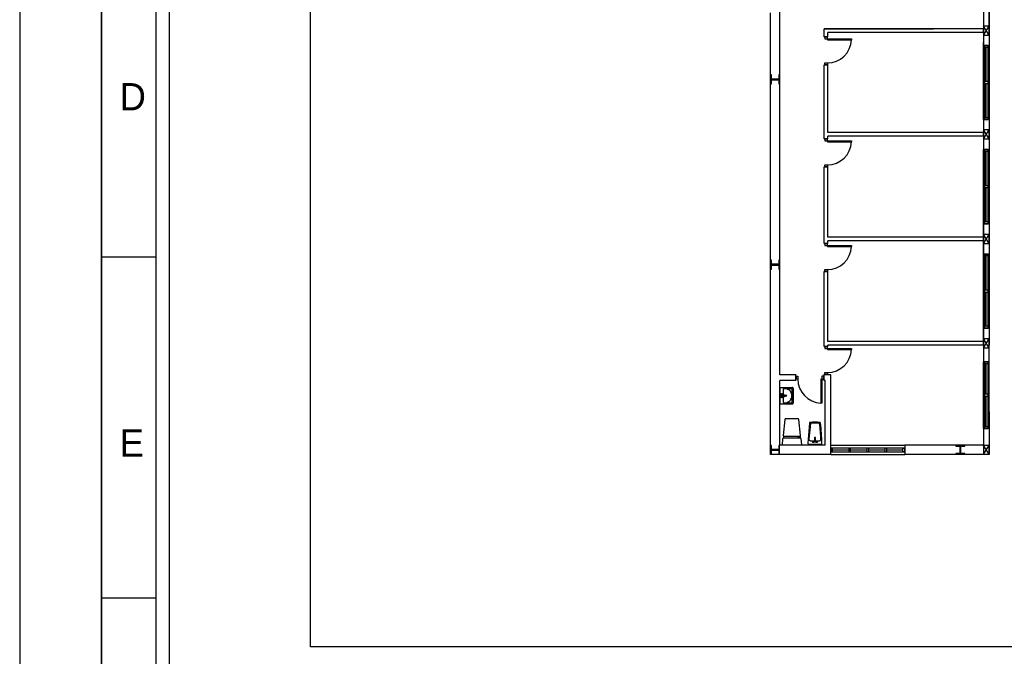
# Model space of a CAD drawing. Header units: millimetres. Extents: x -559 to 10735, y -2326 to 222.
# Tile 60 of 256: x 499 to 571, y -827 to -780. Entities that reach past the tile are written whole.
import ezdxf

# ---------------------------------------------------------------- set-up
doc = ezdxf.new("R2010")
doc.units = ezdxf.units.MM
doc.header["$LTSCALE"] = 4
doc.layers.add('Modelo', color=251, linetype='Continuous')
doc.layers.add('Planta Baixa', color=251, linetype='Continuous')

# ---------------------------------------------------------------- blocks, each defined once
blk = doc.blocks.new('AUW01D3S-flat-8-flat-1')
at = {"color": 9}
for p, q in [((-0.075, 0), (-0.075, 1.8)), ((0.075, 0), (0.075, 1.8))]:
    blk.add_line(p, q, dxfattribs=at)
blk = doc.blocks.new('AUD18D1S-flat-18-flat-1')
at = {"color": 9}
for p, q in [((-0.075, 1.8), (0.075, 1.8)), ((0.075, 0), (-0.075, 0))]:
    blk.add_line(p, q, dxfattribs=at)
blk = doc.blocks.new('AUD19D1S-flat-18-flat-1')
at = {"color": 9}
for p, q in [((0, 1.8), (0, 1.8)), ((0, 0), (0, 0))]:
    blk.add_line(p, q, dxfattribs=at)
blk = doc.blocks.new('AUD37D1S-flat-50-flat-1')
at = {"color": 9}
for p, q in [((-0.05, 0.05), (-0.05, 0)), ((0.05, 0.05), (-0.05, 0.05)), ((-0.05, 0), (0.05, 0)), ((0.05, 0), (0.05, 0.05))]:
    blk.add_line(p, q, dxfattribs=at)
at = {"color": 9, "oblique": 36.8699, "width": 1.25, "flags": 3}
for p in [(-0.05, 0.05), (0, 0.05), (0.05, 0.05)]:
    blk.add_attdef('JAMBPT', p, '', height=0.00632, rotation=153.4349, dxfattribs=at)
at = {"color": 9, "width": 0.5, "flags": 3}
for p in [(-0.05, 0.05), (0, 0.05)]:
    blk.add_attdef('JAMBPT', p, '', height=0.01, rotation=90, dxfattribs=at)
blk = doc.blocks.new('AUD37D1S-flat-49-flat-1')
at = {"color": 9}
for p, q in [((-0.05, 0), (0.05, 0)), ((-0.05, -0.05), (-0.05, 0)), ((0.05, 0), (0.05, -0.05)), ((0.05, -0.05), (-0.05, -0.05))]:
    blk.add_line(p, q, dxfattribs=at)
at = {"color": 9, "text_generation_flag": 4, "flags": 3}
for p, height, rotation, width in [((-0.05, -0.05), 0.00632, 206.5651, 1.25), ((-0.05, -0.05), 0.01, 270, 0.5), ((0, -0.05), 0.00632, 206.5651, 1.25), ((0, -0.05), 0.01, 270, 0.5), ((0.05, -0.05), 0.00632, 206.5651, 1.25)]:
    blk.add_attdef('JAMBPT', p, '', height=height, rotation=rotation, dxfattribs=dict(at, width=width))
blk = doc.blocks.new('AUD40D1S-flat-16-flat-1')
at = {"color": 9}
for p, q in [((-0.05, 0.9), (-0.05, -0.9)), ((0.05, 0.9), (-0.05, 0.9)), ((0.05, -0.9), (0.05, 0.9)), ((-0.05, -0.9), (0.05, -0.9))]:
    blk.add_line(p, q, dxfattribs=at)
blk = doc.blocks.new('AUD40D1S-flat-15-flat-1')
at = {"color": 9}
for p, q in [((-0.05, 0.9), (-0.05, -0.9)), ((0.05, 0.9), (-0.05, 0.9)), ((0.05, -0.9), (0.05, 0.9)), ((-0.05, -0.9), (0.05, -0.9))]:
    blk.add_line(p, q, dxfattribs=at)
blk = doc.blocks.new('AUD37D1S-flat-48-flat-1')
at = {"color": 9}
for p, q in [((-0.05, 0.05), (-0.05, 0)), ((0.05, 0.05), (-0.05, 0.05)), ((-0.05, 0), (0.05, 0)), ((0.05, 0), (0.05, 0.05))]:
    blk.add_line(p, q, dxfattribs=at)
at = {"color": 9, "oblique": 36.8699, "width": 1.25, "flags": 3}
for p in [(-0.05, 0.05), (0, 0.05), (0.05, 0.05)]:
    blk.add_attdef('JAMBPT', p, '', height=0.00632, rotation=153.4349, dxfattribs=at)
at = {"color": 9, "width": 0.5, "flags": 3}
for p in [(-0.05, 0.05), (0, 0.05)]:
    blk.add_attdef('JAMBPT', p, '', height=0.01, rotation=90, dxfattribs=at)
blk = doc.blocks.new('AUW01D1S-flat-20-flat-1')
at = {"color": 9}
blk.add_line((0, -0.4125), (0, 0.4125), dxfattribs=at)
blk = doc.blocks.new('AUW01D1S-flat-19-flat-1')
at = {"color": 9}
blk.add_line((0, -0.4125), (0, 0.4125), dxfattribs=at)
blk = doc.blocks.new('AUW01D3S-flat-7-flat-1')
at = {"color": 9}
for p, q in [((-0.075, 0), (-0.075, 2)), ((0.075, 0), (0.075, 2))]:
    blk.add_line(p, q, dxfattribs=at)
blk = doc.blocks.new('AUD18D1S-flat-17-flat-1')
at = {"color": 9}
for p, q in [((-0.075, 2), (0.075, 2)), ((0.075, 0), (-0.075, 0))]:
    blk.add_line(p, q, dxfattribs=at)
blk = doc.blocks.new('AUD19D1S-flat-17-flat-1')
at = {"color": 9}
for p, q in [((0, 2), (0, 2)), ((0, 0), (0, 0))]:
    blk.add_line(p, q, dxfattribs=at)
blk = doc.blocks.new('AUD37D1S-flat-47-flat-1')
at = {"color": 9}
for p, q in [((-0.05, 0.05), (-0.05, 0)), ((0.05, 0.05), (-0.05, 0.05)), ((-0.05, 0), (0.05, 0)), ((0.05, 0), (0.05, 0.05))]:
    blk.add_line(p, q, dxfattribs=at)
at = {"color": 9, "oblique": 36.8699, "width": 1.25, "flags": 3}
for p in [(-0.05, 0.05), (0, 0.05), (0.05, 0.05)]:
    blk.add_attdef('JAMBPT', p, '', height=0.00632, rotation=153.4349, dxfattribs=at)
at = {"color": 9, "width": 0.5, "flags": 3}
for p in [(-0.05, 0.05), (0, 0.05)]:
    blk.add_attdef('JAMBPT', p, '', height=0.01, rotation=90, dxfattribs=at)
blk = doc.blocks.new('AUD37D1S-flat-46-flat-1')
at = {"color": 9}
for p, q in [((-0.05, 0), (0.05, 0)), ((-0.05, -0.05), (-0.05, 0)), ((0.05, 0), (0.05, -0.05)), ((0.05, -0.05), (-0.05, -0.05))]:
    blk.add_line(p, q, dxfattribs=at)
at = {"color": 9, "text_generation_flag": 4, "flags": 3}
for p, height, rotation, width in [((-0.05, -0.05), 0.00632, 206.5651, 1.25), ((-0.05, -0.05), 0.01, 270, 0.5), ((0, -0.05), 0.00632, 206.5651, 1.25), ((0, -0.05), 0.01, 270, 0.5), ((0.05, -0.05), 0.00632, 206.5651, 1.25)]:
    blk.add_attdef('JAMBPT', p, '', height=height, rotation=rotation, dxfattribs=dict(at, width=width))
blk = doc.blocks.new('AUD40D1S-flat-14-flat-1')
at = {"color": 9}
for p, q in [((-0.05, 1), (-0.05, -1)), ((0.05, 1), (-0.05, 1)), ((0.05, -1), (0.05, 1)), ((-0.05, -1), (0.05, -1))]:
    blk.add_line(p, q, dxfattribs=at)
blk = doc.blocks.new('AUD40D1S-flat-13-flat-1')
at = {"color": 9}
for p, q in [((-0.05, 1), (-0.05, -1)), ((0.05, 1), (-0.05, 1)), ((0.05, -1), (0.05, 1)), ((-0.05, -1), (0.05, -1))]:
    blk.add_line(p, q, dxfattribs=at)
blk = doc.blocks.new('AUD37D1S-flat-45-flat-1')
at = {"color": 9}
for p, q in [((-0.05, 0.05), (-0.05, 0)), ((0.05, 0.05), (-0.05, 0.05)), ((-0.05, 0), (0.05, 0)), ((0.05, 0), (0.05, 0.05))]:
    blk.add_line(p, q, dxfattribs=at)
at = {"color": 9, "oblique": 36.8699, "width": 1.25, "flags": 3}
for p in [(-0.05, 0.05), (0, 0.05), (0.05, 0.05)]:
    blk.add_attdef('JAMBPT', p, '', height=0.00632, rotation=153.4349, dxfattribs=at)
at = {"color": 9, "width": 0.5, "flags": 3}
for p in [(-0.05, 0.05), (0, 0.05)]:
    blk.add_attdef('JAMBPT', p, '', height=0.01, rotation=90, dxfattribs=at)
blk = doc.blocks.new('AUW01D1S-flat-18-flat-1')
at = {"color": 9}
blk.add_line((0, -0.4625), (0, 0.4625), dxfattribs=at)
blk = doc.blocks.new('AUW01D1S-flat-17-flat-1')
at = {"color": 9}
blk.add_line((0, -0.4625), (0, 0.4625), dxfattribs=at)
blk = doc.blocks.new('AUW01D3S-flat-6-flat-1')
at = {"color": 9}
for p, q in [((-0.075, 0), (-0.075, 2)), ((0.075, 0), (0.075, 2))]:
    blk.add_line(p, q, dxfattribs=at)
blk = doc.blocks.new('AUD18D1S-flat-16-flat-1')
at = {"color": 9}
for p, q in [((-0.075, 2), (0.075, 2)), ((0.075, 0), (-0.075, 0))]:
    blk.add_line(p, q, dxfattribs=at)
blk = doc.blocks.new('AUD19D1S-flat-16-flat-1')
at = {"color": 9}
for p, q in [((0, 2), (0, 2)), ((0, 0), (0, 0))]:
    blk.add_line(p, q, dxfattribs=at)
blk = doc.blocks.new('AUD37D1S-flat-44-flat-1')
at = {"color": 9}
for p, q in [((-0.05, 0.05), (-0.05, 0)), ((0.05, 0.05), (-0.05, 0.05)), ((-0.05, 0), (0.05, 0)), ((0.05, 0), (0.05, 0.05))]:
    blk.add_line(p, q, dxfattribs=at)
at = {"color": 9, "oblique": 36.8699, "width": 1.25, "flags": 3}
for p in [(-0.05, 0.05), (0, 0.05), (0.05, 0.05)]:
    blk.add_attdef('JAMBPT', p, '', height=0.00632, rotation=153.4349, dxfattribs=at)
at = {"color": 9, "width": 0.5, "flags": 3}
for p in [(-0.05, 0.05), (0, 0.05)]:
    blk.add_attdef('JAMBPT', p, '', height=0.01, rotation=90, dxfattribs=at)
blk = doc.blocks.new('AUD37D1S-flat-43-flat-1')
at = {"color": 9}
for p, q in [((-0.05, 0), (0.05, 0)), ((-0.05, -0.05), (-0.05, 0)), ((0.05, 0), (0.05, -0.05)), ((0.05, -0.05), (-0.05, -0.05))]:
    blk.add_line(p, q, dxfattribs=at)
at = {"color": 9, "text_generation_flag": 4, "flags": 3}
for p, height, rotation, width in [((-0.05, -0.05), 0.00632, 206.5651, 1.25), ((-0.05, -0.05), 0.01, 270, 0.5), ((0, -0.05), 0.00632, 206.5651, 1.25), ((0, -0.05), 0.01, 270, 0.5), ((0.05, -0.05), 0.00632, 206.5651, 1.25)]:
    blk.add_attdef('JAMBPT', p, '', height=height, rotation=rotation, dxfattribs=dict(at, width=width))
blk = doc.blocks.new('AUD40D1S-flat-12-flat-1')
at = {"color": 9}
for p, q in [((-0.05, 1), (-0.05, -1)), ((0.05, 1), (-0.05, 1)), ((0.05, -1), (0.05, 1)), ((-0.05, -1), (0.05, -1))]:
    blk.add_line(p, q, dxfattribs=at)
blk = doc.blocks.new('AUD40D1S-flat-11-flat-1')
at = {"color": 9}
for p, q in [((-0.05, 1), (-0.05, -1)), ((0.05, 1), (-0.05, 1)), ((0.05, -1), (0.05, 1)), ((-0.05, -1), (0.05, -1))]:
    blk.add_line(p, q, dxfattribs=at)
blk = doc.blocks.new('AUD37D1S-flat-42-flat-1')
at = {"color": 9}
for p, q in [((-0.05, 0.05), (-0.05, 0)), ((0.05, 0.05), (-0.05, 0.05)), ((-0.05, 0), (0.05, 0)), ((0.05, 0), (0.05, 0.05))]:
    blk.add_line(p, q, dxfattribs=at)
at = {"color": 9, "oblique": 36.8699, "width": 1.25, "flags": 3}
for p in [(-0.05, 0.05), (0, 0.05), (0.05, 0.05)]:
    blk.add_attdef('JAMBPT', p, '', height=0.00632, rotation=153.4349, dxfattribs=at)
at = {"color": 9, "width": 0.5, "flags": 3}
for p in [(-0.05, 0.05), (0, 0.05)]:
    blk.add_attdef('JAMBPT', p, '', height=0.01, rotation=90, dxfattribs=at)
blk = doc.blocks.new('AUW01D1S-flat-16-flat-1')
at = {"color": 9}
blk.add_line((0, -0.4625), (0, 0.4625), dxfattribs=at)
blk = doc.blocks.new('AUW01D1S-flat-15-flat-1')
at = {"color": 9}
blk.add_line((0, -0.4625), (0, 0.4625), dxfattribs=at)
blk = doc.blocks.new('AUW01D3S-flat-3-flat-1')
at = {"color": 9}
for p, q in [((0, 0.125), (2, 0.125)), ((0, -0.125), (2, -0.125))]:
    blk.add_line(p, q, dxfattribs=at)
blk = doc.blocks.new('AUD18D1S-flat-13-flat-1')
at = {"color": 9}
for p, q in [((0, -0.125), (0, 0.125)), ((2, 0.125), (2, -0.125))]:
    blk.add_line(p, q, dxfattribs=at)
blk = doc.blocks.new('AUD19D1S-flat-13-flat-1')
at = {"color": 9}
for p, q in [((0, 0), (0, 0)), ((2, 0), (2, 0))]:
    blk.add_line(p, q, dxfattribs=at)
blk = doc.blocks.new('AUD37D1S-flat-33-flat-1')
at = {"color": 9}
for p, q in [((0, 0.05), (0, -0.05)), ((0.05, 0.05), (0, 0.05)), ((0.05, -0.05), (0.05, 0.05)), ((0, -0.05), (0.05, -0.05))]:
    blk.add_line(p, q, dxfattribs=at)
at = {"color": 9, "oblique": 36.8699, "width": 1.25, "flags": 3}
for p in [(0.05, 0.05), (0.05, 0), (0.05, -0.05)]:
    blk.add_attdef('JAMBPT', p, '', height=0.00632, rotation=63.4349, dxfattribs=at)
at = {"color": 9, "width": 0.5, "flags": 3}
for p in [(0.05, 0.05), (0.05, 0)]:
    blk.add_attdef('JAMBPT', p, '', height=0.01, dxfattribs=at)
blk = doc.blocks.new('AUD37D1S-flat-32-flat-1')
at = {"color": 9}
for p, q in [((-0.05, 0.05), (0, 0.05)), ((-0.05, -0.05), (-0.05, 0.05)), ((0, 0.05), (0, -0.05)), ((0, -0.05), (-0.05, -0.05))]:
    blk.add_line(p, q, dxfattribs=at)
at = {"color": 9, "text_generation_flag": 4, "flags": 3}
for p, height, rotation, width in [((-0.05, 0.05), 0.01, 180, 0.5), ((-0.05, 0), 0.01, 180, 0.5), ((-0.05, 0.05), 0.00632, 116.5651, 1.25), ((-0.05, 0), 0.00632, 116.5651, 1.25), ((-0.05, -0.05), 0.00632, 116.5651, 1.25)]:
    blk.add_attdef('JAMBPT', p, '', height=height, rotation=rotation, dxfattribs=dict(at, width=width))
blk = doc.blocks.new('AUD40D1S-flat-6-flat-1')
at = {"color": 9}
for p, q in [((-1, 0.05), (-1, -0.05)), ((1, 0.05), (-1, 0.05)), ((1, -0.05), (1, 0.05)), ((-1, -0.05), (1, -0.05))]:
    blk.add_line(p, q, dxfattribs=at)
blk = doc.blocks.new('AUD40D1S-flat-5-flat-1')
at = {"color": 9}
for p, q in [((-1, 0.05), (-1, -0.05)), ((1, 0.05), (-1, 0.05)), ((1, -0.05), (1, 0.05)), ((-1, -0.05), (1, -0.05))]:
    blk.add_line(p, q, dxfattribs=at)
blk = doc.blocks.new('AUD37D1S-flat-31-flat-1')
at = {"color": 9}
for p, q in [((0, 0.05), (0, -0.05)), ((0.05, 0.05), (0, 0.05)), ((0.05, -0.05), (0.05, 0.05)), ((0, -0.05), (0.05, -0.05))]:
    blk.add_line(p, q, dxfattribs=at)
at = {"color": 9, "oblique": 36.8699, "width": 1.25, "flags": 3}
for p in [(0.05, 0.05), (0.05, 0), (0.05, -0.05)]:
    blk.add_attdef('JAMBPT', p, '', height=0.00632, rotation=63.4349, dxfattribs=at)
at = {"color": 9, "width": 0.5, "flags": 3}
for p in [(0.05, 0.05), (0.05, 0)]:
    blk.add_attdef('JAMBPT', p, '', height=0.01, dxfattribs=at)
blk = doc.blocks.new('AUD37D1S-flat-30-flat-1')
at = {"color": 9}
for p, q in [((0, 0.05), (0, -0.05)), ((0.05, 0.05), (0, 0.05)), ((0.05, -0.05), (0.05, 0.05)), ((0, -0.05), (0.05, -0.05))]:
    blk.add_line(p, q, dxfattribs=at)
at = {"color": 9, "oblique": 36.8699, "width": 1.25, "flags": 3}
for p in [(0.05, 0.05), (0.05, 0), (0.05, -0.05)]:
    blk.add_attdef('JAMBPT', p, '', height=0.00632, rotation=63.4349, dxfattribs=at)
at = {"color": 9, "width": 0.5, "flags": 3}
for p in [(0.05, 0.05), (0.05, 0)]:
    blk.add_attdef('JAMBPT', p, '', height=0.01, dxfattribs=at)
blk = doc.blocks.new('AUD37D1S-flat-29-flat-1')
at = {"color": 9}
for p, q in [((0, 0.05), (0, -0.05)), ((0.05, 0.05), (0, 0.05)), ((0.05, -0.05), (0.05, 0.05)), ((0, -0.05), (0.05, -0.05))]:
    blk.add_line(p, q, dxfattribs=at)
at = {"color": 9, "oblique": 36.8699, "width": 1.25, "flags": 3}
for p in [(0.05, 0.05), (0.05, 0), (0.05, -0.05)]:
    blk.add_attdef('JAMBPT', p, '', height=0.00632, rotation=63.4349, dxfattribs=at)
at = {"color": 9, "width": 0.5, "flags": 3}
for p in [(0.05, 0.05), (0.05, 0)]:
    blk.add_attdef('JAMBPT', p, '', height=0.01, dxfattribs=at)
blk = doc.blocks.new('AUW01D1S-flat-8-flat-1')
at = {"color": 9}
blk.add_line((-0.21875, 0), (0.21875, 0), dxfattribs=at)
blk = doc.blocks.new('AUW01D1S-flat-7-flat-1')
at = {"color": 9}
blk.add_line((-0.21875, 0), (0.21875, 0), dxfattribs=at)
blk = doc.blocks.new('AUW01D1S-flat-6-flat-1')
at = {"color": 9}
blk.add_line((-0.21875, 0), (0.21875, 0), dxfattribs=at)
blk = doc.blocks.new('AUW01D1S-flat-5-flat-1')
at = {"color": 9}
blk.add_line((-0.21875, 0), (0.21875, 0), dxfattribs=at)
blk = doc.blocks.new('A1138DB-flat-1-flat-1')
at = {"color": 9}
for p, q in [((0, 0.225), (0.332, 0.225)), ((0, -0.225), (0, 0.225)), ((0.032, 0.055), (0.056, 0.055)), ((0.032, -0.055), (0.032, 0.055)), ((0.038, 0.018), (0.114, 0.018)), ((0.038, 0.018), (0.038, -0.018)), ((0.056, 0.055), (0.056, 0.018)), ((0.079, 0.166), (0.079, 0.018)), ((0.308, 0.188), (0.097, 0.188)), ((0.312, -0.008), (0.312, 0.008)), ((0.326, -0.166), (0.326, 0.166)), ((0.35, 0.203), (0.35, -0.203)), ((0.332, -0.225), (0, -0.225)), ((0.056, -0.055), (0.032, -0.055)), ((0.038, -0.018), (0.114, -0.018)), ((0.056, -0.018), (0.056, -0.055)), ((0.079, -0.018), (0.079, -0.166)), ((0.097, -0.188), (0.308, -0.188)), ((0.308, -0.188), (0.308, -0.188))]:
    blk.add_line(p, q, dxfattribs=at)
for centre, major_axis, start_param, end_param in [((0.097, 0.166), (0, 0.0225), -0.000001, 1.570797), ((0.106, 0), (0, 0.0212), 3.694408, 5.73037), ((0.152, 0), (0, 0.0232), -1.570796, 4.712389), ((0.186, 0.008), (0, 0.162), 4.712388, 6.283186), ((0.308, 0.166), (0, 0.0225), 4.712388, 6.283186), ((0.332, 0.203), (0, 0.0225), 4.712389, 6.283185), ((0.097, -0.166), (0, 0.0225), 1.570796, 3.141593), ((0.186, -0.008), (0, 0.162), 3.141592, 4.71239), ((0.308, -0.166), (0, 0.0225), 3.141592, 4.71239), ((0.332, -0.203), (0, 0.0225), 3.141593, 4.712389)]:
    blk.add_ellipse(centre, major_axis=major_axis, ratio=0.777778, start_param=start_param, end_param=end_param, dxfattribs=at)
blk = doc.blocks.new('A1113DC-flat-1-flat-1')
at = {"color": 9}
for p, q in [((-0.225, 0.232), (-0.225, 0.177)), ((0.225, 0.232), (0.225, 0.177))]:
    blk.add_line(p, q, dxfattribs=at)
blk.add_lwpolyline([(-0.209, 0.228), (0.209, 0.228, 0.386017), (0.235, 0.252), (0.186, 0.682, 0.395235), (0.163, 0.701), (-0.163, 0.701, 0.366606), (-0.186, 0.682), (-0.235, 0.252, 0.513791), (-0.209, 0.228, -0.633463)], format="xyb", dxfattribs=at)
blk.add_lwpolyline([(0.265, 0), (0.252, 0.163, 0.403591), (0.236, 0.177), (-0.236, 0.177, 0.377821), (-0.252, 0.163), (-0.265, 0)], format="xyb", close=True, dxfattribs=at)
blk.add_lwpolyline([(0.21, 0.177), (0.21, 0.192), (0.149, 0.192), (0.149, 0.177)], dxfattribs=at)
blk = doc.blocks.new('A1088DB-flat-1-flat-1')
at = {"color": 9}
for p, q in [((-0.013, 0.212), (-0.013, 0.097)), ((0.009, 0.215), (-0.009, 0.215)), ((-0.009, 0.094), (0.009, 0.094)), ((0.013, 0.097), (0.013, 0.212))]:
    blk.add_line(p, q, dxfattribs=at)
blk.add_lwpolyline([(-0.167, 0.03), (0.167, 0.03, 0.424971), (0.19, 0.055, 0.01844), (0.15, 0.6, 0.344025), (0.13, 0.621, 0.06763), (-0.13, 0.621, 0.354371), (-0.15, 0.599), (-0.19, 0.056, 0.435916)], format="xyb", close=True, dxfattribs=at)
blk.add_lwpolyline([(0.013, 0.126), (0.128, 0.126, 0.429026), (0.162, 0.162, 0.018917), (0.124, 0.588, 0.342117), (0.12, 0.592, 0.063071), (-0.12, 0.592, 0.352764), (-0.124, 0.588), (-0.162, 0.163, 0.440407), (-0.128, 0.126), (-0.013, 0.126)], format="xyb", dxfattribs=at)
for centre in [(-0.045, 0.09), (0.046, 0.09)]:
    blk.add_circle(centre, 0.0169, dxfattribs=at)
for centre, start, end in [((-0.009, 0.212), 90, 180), ((-0.009, 0.097), 180, 270), ((0.009, 0.212), 0, 90), ((0.009, 0.097), 270, 0)]:
    blk.add_arc(centre, 0.00381, start, end, dxfattribs=at)
blk = doc.blocks.new('AUD18D1S-flat-10-flat-1')
at = {"color": 9}
for p, q in [((-0.75, -0.075), (-0.75, 0.075)), ((0, 0.075), (0, -0.075))]:
    blk.add_line(p, q, dxfattribs=at)
blk = doc.blocks.new('AUD19D1S-flat-10-flat-1')
at = {"color": 9}
for p, q in [((0, 0), (0, 0)), ((-0.75, 0), (-0.75, 0))]:
    blk.add_line(p, q, dxfattribs=at)
blk = doc.blocks.new('AUD37D1S-flat-22-flat-1')
at = {"color": 9}
for p, q in [((-0.05, 0.0375), (-0.05, -0.0375)), ((0, 0.0375), (-0.05, 0.0375)), ((0, -0.0375), (0, 0.0375)), ((-0.05, -0.0375), (0, -0.0375))]:
    blk.add_line(p, q, dxfattribs=at)
at = {"color": 9, "width": 0.666667, "flags": 3}
for p in [(-0.05, 0), (-0.05, -0.0375)]:
    blk.add_attdef('JAMBPT', p, '', height=0.0075, rotation=180, dxfattribs=at)
at = {"color": 9, "oblique": 22.61986, "width": 1.083333, "flags": 3}
for p in [(-0.05, 0.0375), (-0.05, 0), (-0.05, -0.0375)]:
    blk.add_attdef('JAMBPT', p, '', height=0.00588, rotation=236.30993, dxfattribs=at)
blk = doc.blocks.new('AUD37D1S-flat-21-flat-1')
at = {"color": 9}
for p, q in [((0, -0.0375), (0, 0.0375)), ((0, 0.0375), (0.05, 0.0375)), ((0.05, 0.0375), (0.05, -0.0375)), ((0.05, -0.0375), (0, -0.0375))]:
    blk.add_line(p, q, dxfattribs=at)
at = {"color": 9, "text_generation_flag": 4, "width": 1.083333, "flags": 3}
for p in [(0.05, 0.0375), (0.05, 0), (0.05, -0.0375)]:
    blk.add_attdef('JAMBPT', p, '', height=0.00588, rotation=303.69007, dxfattribs=at)
at = {"color": 9, "text_generation_flag": 4, "width": 0.666667, "flags": 3}
for p in [(0.05, 0), (0.05, -0.0375)]:
    blk.add_attdef('JAMBPT', p, '', height=0.0075, dxfattribs=at)
blk = doc.blocks.new('AUD41D1S-flat-10-flat-1')
at = {"color": 9}
for p, q in [((-0.375, 0.0375), (-0.375, -0.0375)), ((0.375, -0.0375), (0.375, 0.0375))]:
    blk.add_line(p, q, dxfattribs=at)
blk = doc.blocks.new('AUD29D1S-flat-14-flat-1')
at = {"color": 9}
for p, q in [((0.325, 0), (0.293, 0)), ((0.293, 0), (0.293, -0.65)), ((0.325, 0), (0.325, -0.65)), ((0.325, -0.65), (0.293, -0.65))]:
    blk.add_line(p, q, dxfattribs=at)
blk.add_ellipse((0.325, 0), major_axis=(-0.46, 0.46), ratio=1, start_param=0.785398, end_param=2.307564, dxfattribs=at)
blk = doc.blocks.new('AUD18D1S-flat-9-flat-1')
at = {"color": 9}
for p, q in [((-0.05, 0), (0.05, 0)), ((0.05, -0.75), (-0.05, -0.75))]:
    blk.add_line(p, q, dxfattribs=at)
blk = doc.blocks.new('AUD19D1S-flat-9-flat-1')
at = {"color": 9}
for p, q in [((0, 0), (0, 0)), ((0, -0.75), (0, -0.75))]:
    blk.add_line(p, q, dxfattribs=at)
blk = doc.blocks.new('AUD37D1S-flat-20-flat-1')
at = {"color": 9}
for p, q in [((0.0375, 0), (-0.0375, 0)), ((-0.0375, 0), (-0.0375, -0.05)), ((0.0375, -0.05), (0.0375, 0)), ((-0.0375, -0.05), (0.0375, -0.05))]:
    blk.add_line(p, q, dxfattribs=at)
at = {"color": 9, "oblique": 22.61986, "width": 1.083333, "flags": 3}
for p in [(-0.0375, -0.05), (0, -0.05), (0.0375, -0.05)]:
    blk.add_attdef('JAMBPT', p, '', height=0.00588, rotation=326.30993, dxfattribs=at)
at = {"color": 9, "width": 0.666667, "flags": 3}
for p in [(0, -0.05), (0.0375, -0.05)]:
    blk.add_attdef('JAMBPT', p, '', height=0.0075, rotation=270, dxfattribs=at)
blk = doc.blocks.new('AUD37D1S-flat-19-flat-1')
at = {"color": 9}
for p, q in [((-0.0375, 0.05), (0.0375, 0.05)), ((-0.0375, 0), (-0.0375, 0.05)), ((0.0375, 0), (-0.0375, 0)), ((0.0375, 0.05), (0.0375, 0))]:
    blk.add_line(p, q, dxfattribs=at)
at = {"color": 9, "text_generation_flag": 4, "flags": 3}
for p, height, rotation, width in [((-0.0375, 0.05), 0.00588, 33.69007, 1.083333), ((0, 0.05), 0.0075, 90, 0.666667), ((0, 0.05), 0.00588, 33.69007, 1.083333), ((0.0375, 0.05), 0.0075, 90, 0.666667), ((0.0375, 0.05), 0.00588, 33.69007, 1.083333)]:
    blk.add_attdef('JAMBPT', p, '', height=height, rotation=rotation, dxfattribs=dict(at, width=width))
blk = doc.blocks.new('AUD41D1S-flat-9-flat-1')
at = {"color": 9}
for p, q in [((0.0375, 0.375), (-0.0375, 0.375)), ((-0.0375, -0.375), (0.0375, -0.375))]:
    blk.add_line(p, q, dxfattribs=at)
blk = doc.blocks.new('AUD29D1S-flat-13-flat-1')
at = {"color": 9}
for p, q in [((0, 0.325), (0, 0.293)), ((0, 0.325), (0.65, 0.325)), ((0, 0.293), (0.65, 0.293)), ((0.65, 0.325), (0.65, 0.293))]:
    blk.add_line(p, q, dxfattribs=at)
blk.add_ellipse((0, 0.325), major_axis=(0.46, 0.46), ratio=1, start_param=3.926991, end_param=5.449157, dxfattribs=at)
blk = doc.blocks.new('AUD18D1S-flat-4-flat-1')
at = {"color": 9}
for p, q in [((-0.05, 0), (0.05, 0)), ((0.05, -0.75), (-0.05, -0.75))]:
    blk.add_line(p, q, dxfattribs=at)
blk = doc.blocks.new('AUD19D1S-flat-4-flat-1')
at = {"color": 9}
for p, q in [((0, 0), (0, 0)), ((0, -0.75), (0, -0.75))]:
    blk.add_line(p, q, dxfattribs=at)
blk = doc.blocks.new('AUD37D1S-flat-10-flat-1')
at = {"color": 9}
for p, q in [((0.0375, 0), (-0.0375, 0)), ((-0.0375, 0), (-0.0375, -0.05)), ((0.0375, -0.05), (0.0375, 0)), ((-0.0375, -0.05), (0.0375, -0.05))]:
    blk.add_line(p, q, dxfattribs=at)
at = {"color": 9, "oblique": 22.61986, "width": 1.083333, "flags": 3}
for p in [(-0.0375, -0.05), (0, -0.05), (0.0375, -0.05)]:
    blk.add_attdef('JAMBPT', p, '', height=0.00588, rotation=326.30993, dxfattribs=at)
at = {"color": 9, "width": 0.666667, "flags": 3}
for p in [(0, -0.05), (0.0375, -0.05)]:
    blk.add_attdef('JAMBPT', p, '', height=0.0075, rotation=270, dxfattribs=at)
blk = doc.blocks.new('AUD37D1S-flat-9-flat-1')
at = {"color": 9}
for p, q in [((-0.0375, 0.05), (0.0375, 0.05)), ((-0.0375, 0), (-0.0375, 0.05)), ((0.0375, 0), (-0.0375, 0)), ((0.0375, 0.05), (0.0375, 0))]:
    blk.add_line(p, q, dxfattribs=at)
at = {"color": 9, "text_generation_flag": 4, "flags": 3}
for p, height, rotation, width in [((-0.0375, 0.05), 0.00588, 33.69007, 1.083333), ((0, 0.05), 0.0075, 90, 0.666667), ((0, 0.05), 0.00588, 33.69007, 1.083333), ((0.0375, 0.05), 0.0075, 90, 0.666667), ((0.0375, 0.05), 0.00588, 33.69007, 1.083333)]:
    blk.add_attdef('JAMBPT', p, '', height=height, rotation=rotation, dxfattribs=dict(at, width=width))
blk = doc.blocks.new('AUD41D1S-flat-4-flat-1')
at = {"color": 9}
for p, q in [((0.0375, 0.375), (-0.0375, 0.375)), ((-0.0375, -0.375), (0.0375, -0.375))]:
    blk.add_line(p, q, dxfattribs=at)
blk = doc.blocks.new('AUD29D1S-flat-8-flat-1')
at = {"color": 9}
for p, q in [((0, 0.325), (0, 0.293)), ((0, 0.325), (0.65, 0.325)), ((0, 0.293), (0.65, 0.293)), ((0.65, 0.325), (0.65, 0.293))]:
    blk.add_line(p, q, dxfattribs=at)
blk.add_ellipse((0, 0.325), major_axis=(-0.46, 0.46), ratio=1, start_param=2.356194, end_param=3.878361, dxfattribs=at)
blk = doc.blocks.new('AUD18D1S-flat-3-flat-1')
at = {"color": 9}
for p, q in [((-0.05, 0), (0.05, 0)), ((0.05, -0.75), (-0.05, -0.75))]:
    blk.add_line(p, q, dxfattribs=at)
blk = doc.blocks.new('AUD19D1S-flat-3-flat-1')
at = {"color": 9}
for p, q in [((0, 0), (0, 0)), ((0, -0.75), (0, -0.75))]:
    blk.add_line(p, q, dxfattribs=at)
blk = doc.blocks.new('AUD37D1S-flat-8-flat-1')
at = {"color": 9}
for p, q in [((0.0375, 0), (-0.0375, 0)), ((-0.0375, 0), (-0.0375, -0.05)), ((0.0375, -0.05), (0.0375, 0)), ((-0.0375, -0.05), (0.0375, -0.05))]:
    blk.add_line(p, q, dxfattribs=at)
at = {"color": 9, "oblique": 22.61986, "width": 1.083333, "flags": 3}
for p in [(-0.0375, -0.05), (0, -0.05), (0.0375, -0.05)]:
    blk.add_attdef('JAMBPT', p, '', height=0.00588, rotation=326.30993, dxfattribs=at)
at = {"color": 9, "width": 0.666667, "flags": 3}
for p in [(0, -0.05), (0.0375, -0.05)]:
    blk.add_attdef('JAMBPT', p, '', height=0.0075, rotation=270, dxfattribs=at)
blk = doc.blocks.new('AUD37D1S-flat-7-flat-1')
at = {"color": 9}
for p, q in [((-0.0375, 0.05), (0.0375, 0.05)), ((-0.0375, 0), (-0.0375, 0.05)), ((0.0375, 0), (-0.0375, 0)), ((0.0375, 0.05), (0.0375, 0))]:
    blk.add_line(p, q, dxfattribs=at)
at = {"color": 9, "text_generation_flag": 4, "flags": 3}
for p, height, rotation, width in [((-0.0375, 0.05), 0.00588, 33.69007, 1.083333), ((0, 0.05), 0.0075, 90, 0.666667), ((0, 0.05), 0.00588, 33.69007, 1.083333), ((0.0375, 0.05), 0.0075, 90, 0.666667), ((0.0375, 0.05), 0.00588, 33.69007, 1.083333)]:
    blk.add_attdef('JAMBPT', p, '', height=height, rotation=rotation, dxfattribs=dict(at, width=width))
blk = doc.blocks.new('AUD41D1S-flat-3-flat-1')
at = {"color": 9}
for p, q in [((0.0375, 0.375), (-0.0375, 0.375)), ((-0.0375, -0.375), (0.0375, -0.375))]:
    blk.add_line(p, q, dxfattribs=at)
blk = doc.blocks.new('AUD29D1S-flat-7-flat-1')
at = {"color": 9}
for p, q in [((0, 0.325), (0, 0.293)), ((0, 0.325), (0.65, 0.325)), ((0, 0.293), (0.65, 0.293)), ((0.65, 0.325), (0.65, 0.293))]:
    blk.add_line(p, q, dxfattribs=at)
blk.add_ellipse((0, 0.325), major_axis=(0.46, 0.46), ratio=1, start_param=3.926991, end_param=5.449157, dxfattribs=at)
blk = doc.blocks.new('AUD18D1S-flat-2-flat-1')
at = {"color": 9}
for p, q in [((-0.05, 0), (0.05, 0)), ((0.05, -0.75), (-0.05, -0.75))]:
    blk.add_line(p, q, dxfattribs=at)
blk = doc.blocks.new('AUD19D1S-flat-2-flat-1')
at = {"color": 9}
for p, q in [((0, 0), (0, 0)), ((0, -0.75), (0, -0.75))]:
    blk.add_line(p, q, dxfattribs=at)
blk = doc.blocks.new('AUD37D1S-flat-6-flat-1')
at = {"color": 9}
for p, q in [((0.0375, 0), (-0.0375, 0)), ((-0.0375, 0), (-0.0375, -0.05)), ((0.0375, -0.05), (0.0375, 0)), ((-0.0375, -0.05), (0.0375, -0.05))]:
    blk.add_line(p, q, dxfattribs=at)
at = {"color": 9, "oblique": 22.61986, "width": 1.083333, "flags": 3}
for p in [(-0.0375, -0.05), (0, -0.05), (0.0375, -0.05)]:
    blk.add_attdef('JAMBPT', p, '', height=0.00588, rotation=326.30993, dxfattribs=at)
at = {"color": 9, "width": 0.666667, "flags": 3}
for p in [(0, -0.05), (0.0375, -0.05)]:
    blk.add_attdef('JAMBPT', p, '', height=0.0075, rotation=270, dxfattribs=at)
blk = doc.blocks.new('AUD37D1S-flat-5-flat-1')
at = {"color": 9}
for p, q in [((-0.0375, 0.05), (0.0375, 0.05)), ((-0.0375, 0), (-0.0375, 0.05)), ((0.0375, 0), (-0.0375, 0)), ((0.0375, 0.05), (0.0375, 0))]:
    blk.add_line(p, q, dxfattribs=at)
at = {"color": 9, "text_generation_flag": 4, "flags": 3}
for p, height, rotation, width in [((-0.0375, 0.05), 0.00588, 33.69007, 1.083333), ((0, 0.05), 0.0075, 90, 0.666667), ((0, 0.05), 0.00588, 33.69007, 1.083333), ((0.0375, 0.05), 0.0075, 90, 0.666667), ((0.0375, 0.05), 0.00588, 33.69007, 1.083333)]:
    blk.add_attdef('JAMBPT', p, '', height=height, rotation=rotation, dxfattribs=dict(at, width=width))
blk = doc.blocks.new('AUD41D1S-flat-2-flat-1')
at = {"color": 9}
for p, q in [((0.0375, 0.375), (-0.0375, 0.375)), ((-0.0375, -0.375), (0.0375, -0.375))]:
    blk.add_line(p, q, dxfattribs=at)
blk = doc.blocks.new('AUD29D1S-flat-6-flat-1')
at = {"color": 9}
for p, q in [((0, 0.325), (0, 0.293)), ((0, 0.325), (0.65, 0.325)), ((0, 0.293), (0.65, 0.293)), ((0.65, 0.325), (0.65, 0.293))]:
    blk.add_line(p, q, dxfattribs=at)
blk.add_ellipse((0, 0.325), major_axis=(0.46, 0.46), ratio=1, start_param=3.926991, end_param=5.449157, dxfattribs=at)

msp = doc.modelspace()

# ---------------------------------------------------------------- linework, layer by layer
at = {"layer": 'Modelo'}
for p, q in [((505.068, -847.328), (505.068, -697.328)), ((505.068, -747.328), (505.068, -797.328)), ((509.068, -797.328), (505.068, -797.328)), ((505.068, -797.328), (505.068, -847.328)), ((505.068, -822.328), (509.068, -822.328))]:
    msp.add_line(p, q, dxfattribs=at)
for points in [[(499.068, -897.328), (796.068, -897.328), (796.068, -687.328), (499.068, -687.328)], [(509.068, -887.328), (786.068, -887.328), (786.068, -697.328), (509.068, -697.328)], [(785.068, -886.328), (510.068, -886.328), (510.068, -698.328), (785.068, -698.328)]]:
    msp.add_lwpolyline(points, close=True, dxfattribs=at)
msp.add_lwpolyline([(520.423, -761.015), (520.423, -752.453), (774.713, -752.453), (774.713, -825.929), (520.423, -825.929), (520.423, -762.456)], dxfattribs=at)
at = {"layer": 'Planta Baixa'}
for p, q in [((554.873, -780.576), (554.873, -774.458)), ((569.828, -778.945), (569.828, -780.576)), ((570.236, -778.945), (570.236, -781.569)), ((570.236, -780.576), (570.236, -778.945)), ((554.194, -811.817), (554.194, -779.393)), ((554.873, -805.971), (554.873, -779.393)), ((558.136, -780.576), (566.157, -780.576)), ((569.828, -780.576), (558.136, -780.576)), ((558.136, -781.169), (558.136, -780.576)), ((570.236, -781.038), (569.828, -780.386)), ((569.828, -781.038), (570.236, -780.386)), ((569.828, -780.848), (569.828, -780.576)), ((569.828, -780.848), (558.408, -780.848)), ((558.408, -781.169), (558.408, -780.848)), ((569.828, -780.848), (569.828, -781.569)), ((569.828, -780.848), (569.828, -788.189)), ((569.828, -787.006), (569.828, -781.569)), ((570.236, -781.569), (570.236, -787.006)), ((558.136, -788.652), (558.136, -783.208)), ((558.408, -788.189), (558.408, -783.208)), ((569.828, -787.006), (569.828, -792.444)), ((570.236, -787.006), (570.236, -792.444)), ((569.828, -788.189), (558.408, -788.189)), ((569.828, -788.461), (558.408, -788.461)), ((558.408, -788.652), (558.408, -788.461)), ((570.236, -788.651), (569.828, -787.999)), ((569.828, -788.651), (570.236, -787.999)), ((569.828, -788.461), (569.828, -788.189)), ((569.828, -788.461), (569.828, -795.857)), ((558.136, -796.337), (558.136, -790.691)), ((558.408, -795.857), (558.408, -790.691)), ((569.828, -795.857), (569.828, -792.444)), ((570.236, -792.444), (570.236, -797.882)), ((569.828, -795.857), (558.408, -795.857)), ((570.236, -796.319), (569.828, -795.666)), ((569.828, -796.319), (570.236, -795.666)), ((569.828, -796.129), (569.828, -795.857)), ((569.828, -796.129), (558.408, -796.129)), ((558.408, -796.337), (558.408, -796.129)), ((569.828, -796.129), (569.828, -797.882)), ((569.828, -803.524), (569.828, -796.129)), ((569.828, -797.882), (569.828, -803.524)), ((570.236, -797.882), (570.236, -803.796)), ((558.136, -803.896), (558.136, -798.376)), ((558.408, -803.524), (558.408, -798.376)), ((569.828, -803.524), (558.408, -803.524)), ((569.828, -803.796), (558.408, -803.796)), ((558.408, -803.896), (558.408, -803.796)), ((570.236, -803.986), (569.828, -803.334)), ((569.828, -803.986), (570.236, -803.334)), ((569.828, -803.796), (569.828, -803.524)), ((569.828, -803.796), (569.828, -811.137)), ((569.828, -803.796), (569.828, -811.137)), ((570.236, -808.69), (570.236, -803.796)), ((556.063, -805.971), (554.873, -805.971)), ((558.612, -805.971), (558.102, -805.971)), ((558.136, -805.971), (558.136, -805.935)), ((558.408, -805.971), (558.408, -805.935)), ((558.612, -811.137), (558.612, -805.971)), ((554.873, -811.137), (554.873, -806.379)), ((556.063, -806.379), (554.873, -806.379)), ((558.204, -806.379), (558.102, -806.379)), ((558.204, -811.137), (558.204, -806.379)), ((570.236, -808.69), (570.236, -811.817)), ((558.204, -811.137), (554.873, -811.137)), ((569.828, -811.137), (564.05, -811.137)), ((570.236, -811.803), (569.828, -811.151)), ((569.828, -811.803), (570.236, -811.151)), ((558.612, -811.817), (554.194, -811.817)), ((570.236, -811.817), (564.05, -811.817))]:
    msp.add_line(p, q, dxfattribs=at)
for points in [[(569.828, -781.038), (570.236, -781.038), (570.236, -780.386), (569.828, -780.386)], [(569.828, -788.651), (570.236, -788.651), (570.236, -787.999), (569.828, -787.999)], [(569.828, -796.319), (570.236, -796.319), (570.236, -795.666), (569.828, -795.666)], [(569.828, -803.986), (570.236, -803.986), (570.236, -803.334), (569.828, -803.334)], [(569.828, -811.803), (570.236, -811.803), (570.236, -811.151), (569.828, -811.151)]]:
    msp.add_lwpolyline(points, close=True, dxfattribs=at)
for points in [[(554.207, -784.614), (554.262, -784.614), (554.262, -784.342, -0.414214), (554.289, -784.315), (554.778, -784.315, -0.414214), (554.805, -784.342), (554.805, -784.614), (554.86, -784.614), (554.86, -783.961), (554.805, -783.961), (554.805, -784.233, -0.414214), (554.778, -784.26), (554.289, -784.26, -0.414214), (554.262, -784.233), (554.262, -783.961), (554.207, -783.961)], [(554.207, -798.209), (554.262, -798.209), (554.262, -797.937, -0.414214), (554.289, -797.909), (554.778, -797.909, -0.414214), (554.805, -797.937), (554.805, -798.209), (554.86, -798.209), (554.86, -797.556), (554.805, -797.556), (554.805, -797.828, -0.414214), (554.778, -797.855), (554.289, -797.855, -0.414214), (554.262, -797.828), (554.262, -797.556), (554.207, -797.556)], [(554.86, -811.151), (554.805, -811.151), (554.805, -811.423, -0.414214), (554.778, -811.45), (554.289, -811.45, -0.414214), (554.262, -811.423), (554.262, -811.151), (554.207, -811.151), (554.207, -811.803), (554.262, -811.803), (554.262, -811.531, -0.414214), (554.289, -811.504), (554.778, -811.504, -0.414214), (554.805, -811.531), (554.805, -811.803), (554.86, -811.803)], [(568.455, -811.803), (568.455, -811.749), (568.183, -811.749, -0.414214), (568.156, -811.722), (568.156, -811.232, -0.414214), (568.183, -811.205), (568.455, -811.205), (568.455, -811.151), (567.802, -811.151), (567.802, -811.205), (568.074, -811.205, -0.414214), (568.101, -811.232), (568.101, -811.722, -0.414214), (568.074, -811.749), (567.802, -811.749), (567.802, -811.803)]]:
    msp.add_lwpolyline(points, format="xyb", close=True, dxfattribs=at)

# ---------------------------------------------------------------- block references
at = {"layer": 'Planta Baixa', "xscale": 2.718962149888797, "yscale": 2.718962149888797, "zscale": 2.718962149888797}
for name, p in [('AUD18D1S-flat-4-flat-1', (558.272, -781.169)), ('AUD37D1S-flat-10-flat-1', (558.272, -781.169)), ('AUD41D1S-flat-4-flat-1', (558.272, -782.189)), ('AUD19D1S-flat-4-flat-1', (558.272, -781.169)), ('AUD29D1S-flat-8-flat-1', (558.374, -782.189)), ('AUW01D3S-flat-6-flat-1', (570.032, -787.238)), ('AUD18D1S-flat-16-flat-1', (570.032, -787.238)), ('AUD37D1S-flat-43-flat-1', (570.032, -781.8)), ('AUD40D1S-flat-12-flat-1', (570.032, -784.519)), ('AUD40D1S-flat-11-flat-1', (570.032, -784.519)), ('AUD19D1S-flat-16-flat-1', (570.032, -787.374)), ('AUW01D1S-flat-15-flat-1', (570.032, -783.193)), ('AUD37D1S-flat-9-flat-1', (558.272, -783.208)), ('AUD37D1S-flat-42-flat-1', (570.032, -784.587)), ('AUW01D1S-flat-16-flat-1', (570.032, -785.844)), ('AUD37D1S-flat-44-flat-1', (570.032, -787.238)), ('AUD18D1S-flat-3-flat-1', (558.272, -788.652)), ('AUD37D1S-flat-8-flat-1', (558.272, -788.652)), ('AUD41D1S-flat-3-flat-1', (558.272, -789.671)), ('AUD19D1S-flat-3-flat-1', (558.272, -788.652)), ('AUD29D1S-flat-7-flat-1', (558.374, -789.671)), ('AUW01D3S-flat-6-flat-1', (570.032, -794.878)), ('AUD18D1S-flat-16-flat-1', (570.032, -794.878)), ('AUD37D1S-flat-43-flat-1', (570.032, -789.44)), ('AUD40D1S-flat-12-flat-1', (570.032, -792.159)), ('AUD40D1S-flat-11-flat-1', (570.032, -792.159)), ('AUW01D1S-flat-15-flat-1', (570.032, -790.833)), ('AUD37D1S-flat-7-flat-1', (558.272, -790.691)), ('AUD37D1S-flat-42-flat-1', (570.032, -792.227)), ('AUW01D1S-flat-16-flat-1', (570.032, -793.484)), ('AUD37D1S-flat-44-flat-1', (570.032, -794.878)), ('AUD18D1S-flat-2-flat-1', (558.272, -796.337)), ('AUD37D1S-flat-6-flat-1', (558.272, -796.337)), ('AUD41D1S-flat-2-flat-1', (558.272, -797.357)), ('AUD19D1S-flat-2-flat-1', (558.272, -796.337)), ('AUD29D1S-flat-6-flat-1', (558.374, -797.357)), ('AUW01D3S-flat-7-flat-1', (570.032, -802.545)), ('AUD18D1S-flat-17-flat-1', (570.032, -802.545)), ('AUD37D1S-flat-46-flat-1', (570.032, -797.107)), ('AUD40D1S-flat-14-flat-1', (570.032, -799.826)), ('AUD40D1S-flat-13-flat-1', (570.032, -799.826)), ('AUD19D1S-flat-17-flat-1', (570.032, -802.545)), ('AUW01D1S-flat-17-flat-1', (570.032, -798.501)), ('AUD37D1S-flat-5-flat-1', (558.272, -798.376)), ('AUD37D1S-flat-45-flat-1', (570.032, -799.894)), ('AUW01D1S-flat-18-flat-1', (570.032, -801.152)), ('AUD37D1S-flat-47-flat-1', (570.032, -802.545)), ('AUD18D1S-flat-9-flat-1', (558.272, -803.896)), ('AUD37D1S-flat-20-flat-1', (558.272, -803.896)), ('AUD41D1S-flat-9-flat-1', (558.272, -804.915)), ('AUD19D1S-flat-9-flat-1', (558.272, -803.896)), ('AUD29D1S-flat-13-flat-1', (558.374, -804.915)), ('AUW01D3S-flat-8-flat-1', (570.032, -809.914)), ('AUD18D1S-flat-18-flat-1', (570.032, -809.914)), ('AUD37D1S-flat-49-flat-1', (570.032, -805.02)), ('AUD40D1S-flat-16-flat-1', (570.032, -807.467)), ('AUD40D1S-flat-15-flat-1', (570.032, -807.467)), ('AUD19D1S-flat-18-flat-1', (570.032, -809.914)), ('AUW01D1S-flat-19-flat-1', (570.032, -806.277)), ('AUD18D1S-flat-10-flat-1', (558.102, -806.175)), ('AUD37D1S-flat-19-flat-1', (558.272, -805.935)), ('AUD37D1S-flat-21-flat-1', (556.063, -806.175)), ('AUD41D1S-flat-10-flat-1', (557.083, -806.175)), ('AUD19D1S-flat-10-flat-1', (558.102, -806.175)), ('AUD29D1S-flat-14-flat-1', (557.083, -806.277)), ('AUD37D1S-flat-22-flat-1', (558.102, -806.175)), ('A1138DB-flat-1-flat-1', (554.905, -807.501)), ('AUD37D1S-flat-48-flat-1', (570.032, -807.535)), ('AUW01D1S-flat-20-flat-1', (570.032, -808.656)), ('A1113DC-flat-1-flat-1', (555.759, -811.101)), ('A1088DB-flat-1-flat-1', (557.455, -811.146)), ('AUD37D1S-flat-50-flat-1', (570.032, -809.914)), ('AUW01D3S-flat-3-flat-1', (558.612, -811.477)), ('AUD18D1S-flat-13-flat-1', (558.612, -811.477)), ('AUD37D1S-flat-33-flat-1', (558.612, -811.477)), ('AUD40D1S-flat-6-flat-1', (561.331, -811.477)), ('AUD40D1S-flat-5-flat-1', (561.331, -811.477)), ('AUD19D1S-flat-13-flat-1', (558.612, -811.477)), ('AUW01D1S-flat-8-flat-1', (559.343, -811.477)), ('AUD37D1S-flat-31-flat-1', (559.937, -811.477)), ('AUW01D1S-flat-7-flat-1', (560.668, -811.477)), ('AUD37D1S-flat-30-flat-1', (561.263, -811.477)), ('AUW01D1S-flat-6-flat-1', (561.994, -811.477)), ('AUD37D1S-flat-29-flat-1', (562.588, -811.477)), ('AUW01D1S-flat-5-flat-1', (563.319, -811.477)), ('AUD37D1S-flat-32-flat-1', (564.05, -811.477))]:
    msp.add_blockref(name, p, dxfattribs=at)

# ---------------------------------------------------------------- texts
at = {"layer": 'Modelo', "char_height": 2, "attachment_point": 1}
for s, insert in [('D', (506.404, -784.554)), ('E', (506.404, -809.968))]:
    msp.add_mtext_dynamic_manual_height_columns(s, width=27.45767, gutter_width=10, heights=[0], dxfattribs=dict(at, insert=insert))

doc.saveas('drawing.dxf')
